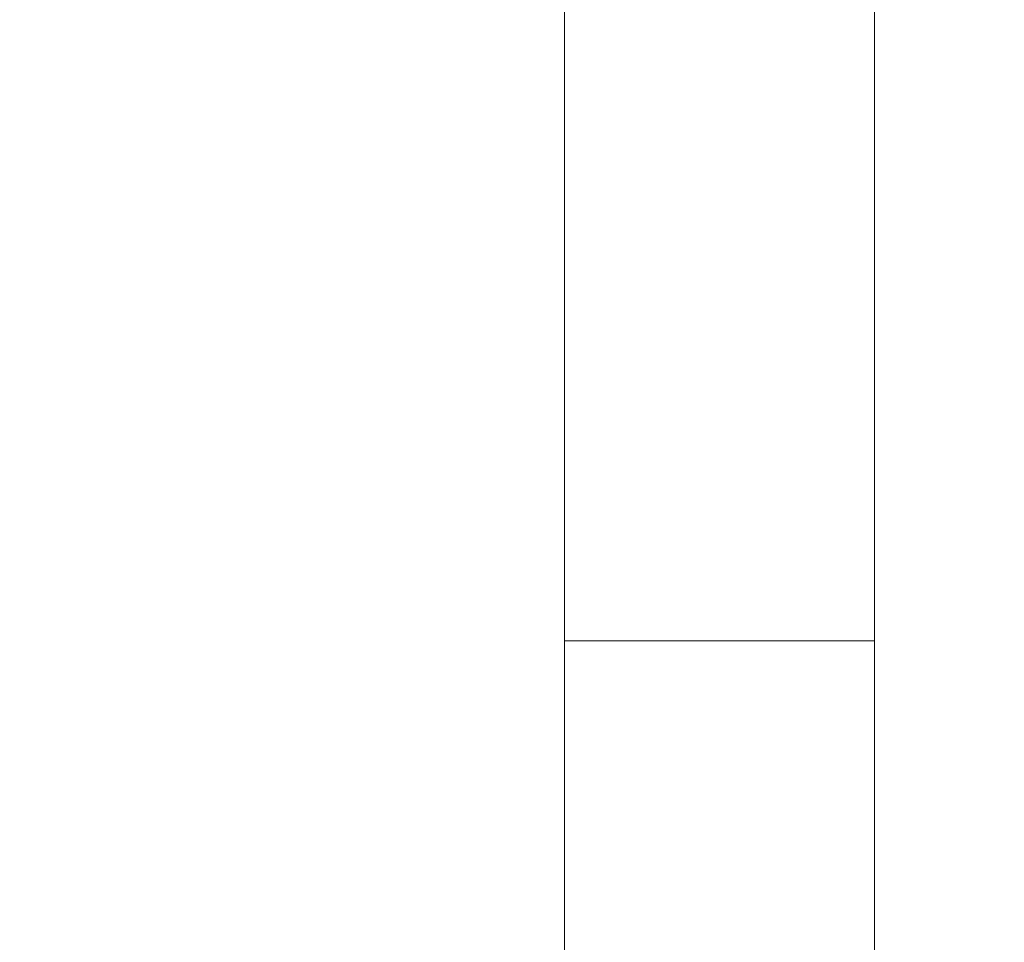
# Model space of a CAD drawing. Header units: millimetres. Extents: x -211 to 218, y -248 to 286.
# Tile 7 of 214: x -210 to -191, y -201 to -184. Entities that reach past the tile are written whole.
import ezdxf

# ---------------------------------------------------------------- set-up
doc = ezdxf.new("R2010")
doc.units = ezdxf.units.MM
doc.header["$LTSCALE"] = 25.4
doc.layers.add('None', color=7, linetype='Continuous', lineweight=9)

msp = doc.modelspace()

# ---------------------------------------------------------------- linework, layer by layer
at = {"layer": 'None', "color": 7, "linetype": 'Continuous', "lineweight": 9}
for points, invisible_edges in [([(-196.516, -210.968, -421.971), (-199.252, -211.579, -421.212), (-104.599, -129.536, -14.044), (-101.914, -128.937, -14.789)], 10), ([(-101.914, -128.937, -14.789), (-101.808, -128.913, -14.818), (-196.46, -210.956, -421.986), (-196.516, -210.968, -421.971)], 10), ([(-193.601, -210.836, -422.675), (-196.46, -210.956, -421.986), (-101.808, -128.913, -14.818)], 10), ([(-193.601, -210.836, -422.675), (-101.808, -128.913, -14.818), (-99.325, -129.179, -17.188)], 11), ([(-99.325, -129.179, -17.188), (-193.582, -210.835, -422.68), (-193.601, -210.836, -422.675)], 9), ([(-193.25, -210.88, -422.748), (-193.582, -210.835, -422.68), (-99.325, -129.179, -17.188)], 10), ([(-190.73, -211.218, -423.266), (-193.25, -210.88, -422.748), (-99.325, -129.179, -17.188)], 10), ([(-104.599, -129.536, -14.044), (-199.252, -211.579, -421.212), (-201.872, -212.685, -420.38), (-107.219, -130.643, -13.212)], 5), ([(-107.455, -130.798, -13.126), (-107.219, -130.643, -13.212), (-201.872, -212.685, -420.38), (-202.075, -212.819, -420.306)], 10), ([(-108.086, -131.213, -12.895), (-107.455, -130.798, -13.126), (-202.075, -212.819, -420.306), (-203.282, -213.612, -419.865)], 10), ([(-203.282, -213.612, -419.865), (-204.241, -214.242, -419.515), (-109.588, -132.2, -12.347), (-108.086, -131.213, -12.895)], 10), ([(-109.878, -132.478, -12.224), (-109.588, -132.2, -12.347), (-204.241, -214.242, -419.515), (-204.508, -214.498, -419.402)], 10), ([(-204.508, -214.498, -419.402), (-206.286, -216.202, -418.645), (-111.633, -134.159, -11.477), (-109.878, -132.478, -12.224)], 10), ([(-111.94, -134.585, -11.32), (-111.633, -134.159, -11.477), (-206.286, -216.202, -418.645), (-206.578, -216.607, -418.496)], 10), ([(-206.578, -216.607, -418.496), (-207.946, -218.505, -417.795), (-113.293, -136.462, -10.627), (-111.94, -134.585, -11.32)], 10), ([(-113.565, -137.034, -10.449), (-113.293, -136.462, -10.627), (-207.946, -218.505, -417.795), (-208.21, -219.061, -417.622)], 10), ([(-113.982, -137.912, -10.175), (-113.565, -137.034, -10.449), (-208.21, -219.061, -417.622)], 10), ([(-208.21, -219.061, -417.622), (-209.17, -221.081, -416.992), (-114.517, -139.039, -9.823), (-113.982, -137.912, -10.175)], 10), ([(-114.704, -139.729, -9.641), (-114.517, -139.039, -9.823), (-209.17, -221.081, -416.992), (-209.195, -221.174, -416.967)], 10), ([(-209.354, -221.761, -416.812), (-209.921, -223.852, -416.259), (-115.268, -141.81, -9.09), (-114.704, -139.729, -9.641)], 10), ([(-209.195, -221.174, -416.967), (-209.354, -221.761, -416.812), (-114.704, -139.729, -9.641)], 10), ([(-115.335, -142.567, -8.922), (-115.268, -141.81, -9.09), (-209.921, -223.852, -416.259), (-209.988, -224.606, -416.091)], 10), ([(-209.988, -224.606, -416.091), (-210.176, -226.734, -415.619), (-115.523, -144.692, -8.45), (-115.335, -142.567, -8.922)], 10), ([(-115.459, -145.449, -8.313), (-115.523, -144.692, -8.45), (-210.176, -226.734, -415.619), (-210.111, -227.495, -415.48)], 10), ([(-210.111, -227.495, -415.48), (-209.927, -229.64, -415.091), (-115.275, -147.597, -7.923), (-115.459, -145.449, -8.313)], 10), ([(-115.094, -148.289, -7.826), (-115.275, -147.597, -7.923), (-209.927, -229.64, -415.091), (-209.743, -230.342, -414.992)], 10), ([(-209.743, -230.342, -414.992), (-209.183, -232.48, -414.692), (-114.53, -150.438, -7.524), (-115.094, -148.289, -7.826)], 10), ([(-114.444, -150.629, -7.505), (-114.53, -150.438, -7.524), (-209.183, -232.48, -414.692)], 10), ([(-114.27, -151.012, -7.468), (-114.444, -150.629, -7.505), (-209.183, -232.48, -414.692), (-208.916, -233.07, -414.635)], 10), ([(-208.916, -233.07, -414.635), (-207.965, -235.169, -414.433), (-113.312, -153.127, -7.265), (-114.27, -151.012, -7.468)], 10), ([(-113.025, -153.553, -7.246), (-113.312, -153.127, -7.265), (-207.965, -235.169, -414.433), (-207.664, -235.616, -414.413)], 10), ([(-207.664, -235.616, -414.413), (-206.31, -237.625, -414.323), (-111.658, -155.583, -7.155), (-113.025, -153.553, -7.246)], 10), ([(-111.396, -155.859, -7.16), (-111.658, -155.583, -7.155), (-206.31, -237.625, -414.323), (-206.027, -237.923, -414.329)], 10), ([(-206.027, -237.923, -414.329), (-204.27, -239.773, -414.364), (-109.617, -157.731, -7.196), (-111.396, -155.859, -7.16)], 10), ([(-109.617, -157.731, -7.196), (-204.27, -239.773, -414.364), (-201.905, -241.549, -414.556), (-107.252, -159.506, -7.388)], 5), ([(-107.144, -159.562, -7.402), (-107.252, -159.506, -7.388), (-201.905, -241.549, -414.556), (-201.757, -241.625, -414.575)], 10), ([(-106.344, -159.974, -7.505), (-107.144, -159.562, -7.402), (-201.757, -241.625, -414.575)], 10), ([(-201.757, -241.625, -414.575), (-199.288, -242.897, -414.893), (-104.635, -160.855, -7.725), (-106.344, -159.974, -7.505)], 10), ([(-104.611, -160.862, -7.729), (-104.635, -160.855, -7.725), (-199.288, -242.897, -414.893)], 10), ([(-101.877, -161.725, -8.191), (-104.611, -160.862, -7.729), (-199.288, -242.897, -414.893)], 10), ([(-199.288, -242.897, -414.893), (-196.498, -243.778, -415.364), (-101.845, -161.735, -8.196), (-101.877, -161.725, -8.191)], 10), ([(-99.325, -162.387, -10.319), (-101.845, -161.735, -8.196), (-196.498, -243.778, -415.364)], 11), ([(-196.498, -243.778, -415.364), (-196.472, -243.781, -415.369), (-99.325, -162.387, -10.319)], 10), ([(-196.472, -243.781, -415.369), (-193.62, -244.164, -415.955), (-99.325, -162.387, -10.319)], 10), ([(-99.325, -164.706, -23.367), (-99.325, -162.387, -10.319), (-193.62, -244.164, -415.955)], 10), ([(-193.62, -244.164, -415.955), (-190.741, -244.043, -416.649), (-99.325, -164.706, -23.367)], 10), ([(-199.637, -182.963, 18.137), (-199.637, -186.644, 23.81), (-199.637, -182.612, 26.425), (-199.637, -173.948, 26.369)], 11), ([(-193.637, -173.948, 26.369), (-193.637, -182.612, 26.425), (-193.637, -186.644, 23.81), (-193.637, -182.963, 18.137)], 14), ([(-199.637, -192.208, 4.657), (-199.637, -179.547, 12.872), (-199.637, -176.108, 7.571), (-199.637, -181.189, 4.275)], 7), ([(-193.637, -181.189, 4.275), (-193.637, -176.108, 7.571), (-193.637, -179.547, 12.872), (-193.637, -192.208, 4.657)], 7), ([(-199.637, -183.643, 13.791), (-199.637, -183.311, 13.899), (-199.637, -179.547, 12.872), (-199.637, -192.208, 4.657)], 14), ([(-193.637, -192.208, 4.657), (-193.637, -179.547, 12.872), (-193.637, -183.311, 13.899), (-193.637, -183.643, 13.791)], 11), ([(-199.637, -192.208, 4.657), (-199.637, -181.189, 4.275), (-193.637, -181.189, 4.275), (-193.637, -192.208, 4.657)], 10), ([(-199.637, -182.612, 26.425), (-199.637, -186.644, 23.81), (-199.637, -187.555, 25.214), (-199.637, -185.657, 26.445)], 7), ([(-199.637, -182.612, 26.425), (-199.637, -185.657, 26.445), (-193.637, -185.657, 26.445), (-193.637, -182.612, 26.425)], 10), ([(-193.637, -185.657, 26.445), (-193.637, -187.555, 25.214), (-193.637, -186.644, 23.81), (-193.637, -182.612, 26.425)], 7), ([(-199.637, -186.644, 23.81), (-199.637, -182.963, 18.137), (-199.637, -183.66, 17.685), (-199.637, -183.847, 17.725)], 11), ([(-199.637, -183.506, 17.652), (-199.637, -183.66, 17.685), (-199.637, -182.963, 18.137)], 10), ([(-193.637, -182.963, 18.137), (-193.637, -183.66, 17.685), (-193.637, -183.506, 17.652)], 9), ([(-193.637, -183.847, 17.725), (-193.637, -183.66, 17.685), (-193.637, -182.963, 18.137), (-193.637, -186.644, 23.81)], 14), ([(-193.637, -183.311, 13.899), (-199.637, -183.311, 13.899), (-199.637, -183.643, 13.791), (-193.637, -183.643, 13.791)], 5), ([(-199.637, -183.66, 17.685), (-199.637, -183.506, 17.652), (-193.637, -183.506, 17.652), (-193.637, -183.66, 17.685)], 10), ([(-199.637, -192.208, 4.657), (-199.637, -183.988, 13.743), (-199.637, -183.643, 13.791)], 9), ([(-193.637, -183.643, 13.791), (-199.637, -183.643, 13.791), (-199.637, -183.988, 13.743), (-193.637, -183.988, 13.743)], 5), ([(-193.637, -183.643, 13.791), (-193.637, -183.988, 13.743), (-193.637, -192.208, 4.657)], 10), ([(-193.637, -183.66, 17.685), (-193.637, -183.847, 17.725), (-199.637, -183.847, 17.725), (-199.637, -183.66, 17.685)], 10), ([(-199.637, -186.644, 23.81), (-199.637, -183.847, 17.725), (-199.637, -184.195, 17.737)], 9), ([(-193.637, -184.195, 17.737), (-199.637, -184.195, 17.737), (-199.637, -183.847, 17.725), (-193.637, -183.847, 17.725)], 5), ([(-199.637, -192.208, 4.657), (-199.637, -184.336, 13.755), (-199.637, -183.988, 13.743)], 9), ([(-193.637, -183.988, 13.743), (-199.637, -183.988, 13.743), (-199.637, -184.336, 13.755), (-193.637, -184.336, 13.755)], 5), ([(-193.637, -184.195, 17.737), (-193.637, -183.847, 17.725), (-193.637, -186.644, 23.81)], 10), ([(-193.637, -183.988, 13.743), (-193.637, -184.336, 13.755), (-193.637, -192.208, 4.657)], 10), ([(-199.637, -184.195, 17.737), (-199.637, -184.541, 17.689), (-199.637, -186.644, 23.81)], 10), ([(-193.637, -184.541, 17.689), (-199.637, -184.541, 17.689), (-199.637, -184.195, 17.737), (-193.637, -184.195, 17.737)], 5), ([(-193.637, -186.644, 23.81), (-193.637, -184.541, 17.689), (-193.637, -184.195, 17.737)], 9), ([(-199.637, -184.677, 13.828), (-199.637, -184.336, 13.755), (-199.637, -192.208, 4.657)], 10), ([(-193.637, -184.336, 13.755), (-199.637, -184.336, 13.755), (-199.637, -184.677, 13.828), (-193.637, -184.677, 13.828)], 5), ([(-193.637, -192.208, 4.657), (-193.637, -184.336, 13.755), (-193.637, -184.677, 13.828)], 9), ([(-199.637, -186.644, 23.81), (-199.637, -184.541, 17.689), (-199.637, -184.872, 17.581)], 9), ([(-193.637, -184.872, 17.581), (-199.637, -184.872, 17.581), (-199.637, -184.541, 17.689), (-193.637, -184.541, 17.689)], 5), ([(-193.637, -184.872, 17.581), (-193.637, -184.541, 17.689), (-193.637, -186.644, 23.81)], 10), ([(-199.637, -192.208, 4.657), (-199.637, -185, 13.958), (-199.637, -184.677, 13.828)], 9), ([(-193.637, -184.677, 13.828), (-199.637, -184.677, 13.828), (-199.637, -185, 13.958), (-193.637, -185, 13.958)], 5), ([(-193.637, -184.677, 13.828), (-193.637, -185, 13.958), (-193.637, -192.208, 4.657)], 10), ([(-199.637, -186.644, 23.81), (-199.637, -184.872, 17.581), (-199.637, -185.18, 17.418)], 9), ([(-193.637, -185.18, 17.418), (-199.637, -185.18, 17.418), (-199.637, -184.872, 17.581), (-193.637, -184.872, 17.581)], 5), ([(-193.637, -185.18, 17.418), (-193.637, -184.872, 17.581), (-193.637, -186.644, 23.81)], 10), ([(-199.637, -185.296, 14.143), (-199.637, -185, 13.958), (-199.637, -192.208, 4.657)], 10), ([(-193.637, -185, 13.958), (-199.637, -185, 13.958), (-199.637, -185.296, 14.143), (-193.637, -185.296, 14.143)], 5), ([(-193.637, -192.208, 4.657), (-193.637, -185, 13.958), (-193.637, -185.296, 14.143)], 9), ([(-199.637, -185.18, 17.418), (-199.637, -185.455, 17.203), (-199.637, -186.644, 23.81)], 10), ([(-193.637, -185.455, 17.203), (-199.637, -185.455, 17.203), (-199.637, -185.18, 17.418), (-193.637, -185.18, 17.418)], 5), ([(-199.637, -185.555, 14.377), (-199.637, -185.296, 14.143), (-199.637, -192.208, 4.657), (-199.637, -196.444, 4.805)], 10), ([(-193.637, -185.296, 14.143), (-199.637, -185.296, 14.143), (-199.637, -185.555, 14.377), (-193.637, -185.555, 14.377)], 5), ([(-193.637, -186.644, 23.81), (-193.637, -185.455, 17.203), (-193.637, -185.18, 17.418)], 9), ([(-193.637, -196.444, 4.805), (-193.637, -192.208, 4.657), (-193.637, -185.296, 14.143), (-193.637, -185.555, 14.377)], 10), ([(-199.637, -185.455, 17.203), (-199.637, -185.688, 16.944), (-199.637, -199.216, 15.653), (-199.637, -186.644, 23.81)], 14), ([(-193.637, -185.688, 16.944), (-199.637, -185.688, 16.944), (-199.637, -185.455, 17.203), (-193.637, -185.455, 17.203)], 5), ([(-193.637, -186.644, 23.81), (-193.637, -199.216, 15.653), (-193.637, -185.688, 16.944), (-193.637, -185.455, 17.203)], 11), ([(-199.637, -196.444, 4.805), (-199.637, -198.538, 8.032), (-199.637, -185.77, 14.651), (-199.637, -185.555, 14.377)], 11), ([(-193.637, -185.555, 14.377), (-199.637, -185.555, 14.377), (-199.637, -185.77, 14.651), (-193.637, -185.77, 14.651)], 5), ([(-199.637, -185.657, 26.445), (-199.637, -187.555, 25.214), (-199.637, -188.365, 26.463)], 3), ([(-199.637, -185.657, 26.445), (-199.637, -188.365, 26.463), (-193.637, -188.365, 26.463), (-193.637, -185.657, 26.445)], 10), ([(-199.637, -199.216, 15.653), (-199.637, -185.688, 16.944), (-199.637, -185.873, 16.649)], 9), ([(-193.637, -185.873, 16.649), (-199.637, -185.873, 16.649), (-199.637, -185.688, 16.944), (-193.637, -185.688, 16.944)], 5), ([(-193.637, -185.555, 14.377), (-193.637, -185.77, 14.651), (-193.637, -198.538, 8.032), (-193.637, -196.444, 4.805)], 14), ([(-193.637, -188.365, 26.463), (-193.637, -187.555, 25.214), (-193.637, -185.657, 26.445)], 3), ([(-193.637, -185.873, 16.649), (-193.637, -185.688, 16.944), (-193.637, -199.216, 15.653)], 10), ([(-199.637, -185.933, 14.959), (-199.637, -185.77, 14.651), (-199.637, -198.538, 8.032)], 10), ([(-193.637, -185.77, 14.651), (-199.637, -185.77, 14.651), (-199.637, -185.933, 14.959), (-193.637, -185.933, 14.959)], 5), ([(-199.637, -199.216, 15.653), (-199.637, -185.873, 16.649), (-199.637, -186.004, 16.326)], 9), ([(-193.637, -186.004, 16.326), (-199.637, -186.004, 16.326), (-199.637, -185.873, 16.649), (-193.637, -185.873, 16.649)], 5), ([(-193.637, -198.538, 8.032), (-193.637, -185.77, 14.651), (-193.637, -185.933, 14.959)], 9), ([(-193.637, -186.004, 16.326), (-193.637, -185.873, 16.649), (-193.637, -199.216, 15.653)], 10), ([(-199.637, -186.041, 15.291), (-199.637, -185.933, 14.959), (-199.637, -198.538, 8.032)], 10), ([(-193.637, -185.933, 14.959), (-199.637, -185.933, 14.959), (-199.637, -186.041, 15.291), (-193.637, -186.041, 15.291)], 5), ([(-199.637, -186.004, 16.326), (-199.637, -186.044, 16.138), (-199.637, -199.233, 15.573), (-199.637, -199.216, 15.653)], 10), ([(-199.637, -186.044, 16.138), (-199.637, -186.004, 16.326), (-193.637, -186.004, 16.326), (-193.637, -186.044, 16.138)], 10), ([(-199.637, -186.089, 15.636), (-199.637, -186.041, 15.291), (-199.637, -198.538, 8.032)], 10), ([(-193.637, -186.041, 15.291), (-199.637, -186.041, 15.291), (-199.637, -186.089, 15.636), (-193.637, -186.089, 15.636)], 5), ([(-199.637, -198.538, 8.032), (-199.637, -186.044, 16.138), (-199.637, -186.077, 15.985)], 9), ([(-199.637, -186.044, 16.138), (-199.637, -198.538, 8.032), (-199.637, -199.782, 14.695), (-199.637, -199.548, 14.954)], 11), ([(-199.637, -199.548, 14.954), (-199.637, -199.364, 15.25), (-199.637, -186.044, 16.138)], 10), ([(-199.637, -199.364, 15.25), (-199.637, -199.233, 15.573), (-199.637, -186.044, 16.138)], 10), ([(-193.637, -186.044, 16.138), (-193.637, -186.077, 15.985), (-199.637, -186.077, 15.985), (-199.637, -186.044, 16.138)], 10), ([(-199.637, -198.538, 8.032), (-199.637, -186.077, 15.985), (-199.637, -186.089, 15.636)], 9), ([(-193.637, -186.089, 15.636), (-199.637, -186.089, 15.636), (-199.637, -186.077, 15.985), (-193.637, -186.077, 15.985)], 5), ([(-193.637, -198.538, 8.032), (-193.637, -185.933, 14.959), (-193.637, -186.041, 15.291)], 9), ([(-193.637, -199.216, 15.653), (-193.637, -199.233, 15.573), (-193.637, -186.044, 16.138), (-193.637, -186.004, 16.326)], 10), ([(-193.637, -198.538, 8.032), (-193.637, -186.041, 15.291), (-193.637, -186.089, 15.636)], 9), ([(-193.637, -186.044, 16.138), (-193.637, -199.364, 15.25), (-193.637, -199.548, 14.954)], 9), ([(-193.637, -199.548, 14.954), (-193.637, -199.782, 14.695), (-193.637, -198.538, 8.032), (-193.637, -186.044, 16.138)], 14), ([(-193.637, -186.044, 16.138), (-193.637, -199.233, 15.573), (-193.637, -199.364, 15.25)], 9), ([(-193.637, -186.077, 15.985), (-193.637, -186.044, 16.138), (-193.637, -198.538, 8.032)], 10), ([(-193.637, -186.089, 15.636), (-193.637, -186.077, 15.985), (-193.637, -198.538, 8.032)], 10), ([(-199.637, -187.555, 25.214), (-199.637, -186.644, 23.81), (-199.637, -199.304, 16.939), (-199.637, -199.467, 17.247)], 11), ([(-199.637, -186.644, 23.81), (-199.637, -199.16, 15.914), (-199.637, -199.148, 16.262)], 9), ([(-199.637, -186.644, 23.81), (-199.637, -199.196, 16.608), (-199.637, -199.304, 16.939)], 9), ([(-199.637, -186.644, 23.81), (-199.637, -199.216, 15.653), (-199.637, -199.16, 15.914)], 9), ([(-199.637, -199.148, 16.262), (-199.637, -199.196, 16.608), (-199.637, -186.644, 23.81)], 10), ([(-193.637, -186.644, 23.81), (-193.637, -199.196, 16.608), (-193.637, -199.148, 16.262)], 9), ([(-193.637, -199.148, 16.262), (-193.637, -199.16, 15.914), (-193.637, -186.644, 23.81)], 10), ([(-193.637, -199.467, 17.247), (-193.637, -199.304, 16.939), (-193.637, -186.644, 23.81), (-193.637, -187.555, 25.214)], 14), ([(-193.637, -199.304, 16.939), (-193.637, -199.196, 16.608), (-193.637, -186.644, 23.81)], 10), ([(-193.637, -199.16, 15.914), (-193.637, -199.216, 15.653), (-193.637, -186.644, 23.81)], 10), ([(-199.637, -188.365, 26.463), (-199.637, -187.555, 25.214), (-199.637, -199.591, 17.405), (-199.637, -199.682, 17.522)], 11), ([(-199.637, -199.467, 17.247), (-199.637, -199.591, 17.405), (-199.637, -187.555, 25.214)], 10), ([(-193.637, -187.555, 25.214), (-193.637, -199.591, 17.405), (-193.637, -199.467, 17.247)], 9), ([(-193.637, -199.682, 17.522), (-193.637, -199.591, 17.405), (-193.637, -187.555, 25.214), (-193.637, -188.365, 26.463)], 14), ([(-199.637, -199.682, 17.522), (-199.637, -199.941, 17.755), (-199.637, -195.598, 26.509), (-199.637, -188.365, 26.463)], 10), ([(-199.637, -188.365, 26.463), (-199.637, -195.598, 26.509), (-193.637, -195.598, 26.509), (-193.637, -188.365, 26.463)], 8), ([(-193.637, -188.365, 26.463), (-193.637, -195.598, 26.509), (-193.637, -199.941, 17.755), (-193.637, -199.682, 17.522)], 10), ([(-199.637, -196.444, 4.805), (-199.637, -192.208, 4.657), (-193.637, -192.208, 4.657), (-193.637, -196.444, 4.805)], 10), ([(-199.637, -208.536, 26.467), (-199.637, -195.598, 26.509), (-199.637, -201.249, 18.156), (-199.637, -201.594, 18.107)], 10), ([(-199.637, -195.598, 26.509), (-199.637, -200.56, 18.071), (-199.637, -200.901, 18.143)], 9), ([(-199.637, -195.598, 26.509), (-199.637, -200.236, 17.94), (-199.637, -200.56, 18.071)], 9), ([(-199.637, -200.901, 18.143), (-199.637, -201.249, 18.156), (-199.637, -195.598, 26.509)], 10), ([(-199.637, -199.941, 17.755), (-199.637, -200.236, 17.94), (-199.637, -195.598, 26.509)], 10), ([(-193.637, -208.536, 26.467), (-193.637, -195.598, 26.509), (-199.637, -195.598, 26.509), (-199.637, -208.536, 26.467)], 8), ([(-193.637, -195.598, 26.509), (-193.637, -201.249, 18.156), (-193.637, -200.901, 18.143)], 9), ([(-193.637, -200.901, 18.143), (-193.637, -200.56, 18.071), (-193.637, -195.598, 26.509)], 10), ([(-193.637, -201.594, 18.107), (-193.637, -201.249, 18.156), (-193.637, -195.598, 26.509), (-193.637, -208.536, 26.467)], 10), ([(-193.637, -195.598, 26.509), (-193.637, -200.236, 17.94), (-193.637, -199.941, 17.755)], 9), ([(-193.637, -200.56, 18.071), (-193.637, -200.236, 17.94), (-193.637, -195.598, 26.509)], 10), ([(-199.637, -203.154, 5.038), (-199.637, -198.538, 8.032), (-199.637, -196.444, 4.805)], 3), ([(-199.637, -203.154, 5.038), (-199.637, -196.444, 4.805), (-193.637, -196.444, 4.805), (-193.637, -203.154, 5.038)], 10), ([(-193.637, -196.444, 4.805), (-193.637, -198.538, 8.032), (-193.637, -203.154, 5.038)], 3), ([(-199.637, -202.219, 13.705), (-199.637, -198.538, 8.032), (-199.637, -203.154, 5.038), (-199.637, -212.133, 5.35)], 11), ([(-199.637, -198.538, 8.032), (-199.637, -200.365, 14.317), (-199.637, -200.057, 14.481)], 9), ([(-199.637, -200.057, 14.481), (-199.637, -199.782, 14.695), (-199.637, -198.538, 8.032)], 10), ([(-199.637, -198.538, 8.032), (-199.637, -201.041, 14.161), (-199.637, -200.696, 14.21)], 9), ([(-199.637, -198.538, 8.032), (-199.637, -202.219, 13.705), (-199.637, -201.47, 14.191), (-199.637, -201.39, 14.174)], 11), ([(-199.637, -201.39, 14.174), (-199.637, -201.041, 14.161), (-199.637, -198.538, 8.032)], 10), ([(-199.637, -200.696, 14.21), (-199.637, -200.365, 14.317), (-199.637, -198.538, 8.032)], 10), ([(-193.637, -198.538, 8.032), (-193.637, -199.782, 14.695), (-193.637, -200.057, 14.481)], 9), ([(-193.637, -198.538, 8.032), (-193.637, -201.041, 14.161), (-193.637, -201.39, 14.174)], 9), ([(-193.637, -198.538, 8.032), (-193.637, -200.365, 14.317), (-193.637, -200.696, 14.21)], 9), ([(-193.637, -200.696, 14.21), (-193.637, -201.041, 14.161), (-193.637, -198.538, 8.032)], 10), ([(-193.637, -200.057, 14.481), (-193.637, -200.365, 14.317), (-193.637, -198.538, 8.032)], 10), ([(-193.637, -201.39, 14.174), (-193.637, -201.47, 14.191), (-193.637, -202.219, 13.705), (-193.637, -198.538, 8.032)], 14), ([(-193.637, -212.133, 5.35), (-193.637, -203.154, 5.038), (-193.637, -198.538, 8.032), (-193.637, -202.219, 13.705)], 14), ([(-193.637, -199.148, 16.262), (-199.637, -199.148, 16.262), (-199.637, -199.16, 15.914), (-193.637, -199.16, 15.914)], 5), ([(-193.637, -199.196, 16.608), (-199.637, -199.196, 16.608), (-199.637, -199.148, 16.262), (-193.637, -199.148, 16.262)], 5), ([(-193.637, -199.216, 15.653), (-193.637, -199.16, 15.914), (-199.637, -199.16, 15.914), (-199.637, -199.216, 15.653)], 10), ([(-193.637, -199.304, 16.939), (-199.637, -199.304, 16.939), (-199.637, -199.196, 16.608), (-193.637, -199.196, 16.608)], 5), ([(-199.637, -199.216, 15.653), (-199.637, -199.233, 15.573), (-193.637, -199.233, 15.573), (-193.637, -199.216, 15.653)], 10), ([(-193.637, -199.233, 15.573), (-199.637, -199.233, 15.573), (-199.637, -199.364, 15.25), (-193.637, -199.364, 15.25)], 5), ([(-193.637, -199.467, 17.247), (-199.637, -199.467, 17.247), (-199.637, -199.304, 16.939), (-193.637, -199.304, 16.939)], 5), ([(-193.637, -199.364, 15.25), (-199.637, -199.364, 15.25), (-199.637, -199.548, 14.954), (-193.637, -199.548, 14.954)], 5), ([(-199.637, -199.591, 17.405), (-199.637, -199.467, 17.247), (-193.637, -199.467, 17.247), (-193.637, -199.591, 17.405)], 10), ([(-193.637, -199.548, 14.954), (-199.637, -199.548, 14.954), (-199.637, -199.782, 14.695), (-193.637, -199.782, 14.695)], 5), ([(-193.637, -199.591, 17.405), (-193.637, -199.682, 17.522), (-199.637, -199.682, 17.522), (-199.637, -199.591, 17.405)], 10), ([(-193.637, -199.941, 17.755), (-199.637, -199.941, 17.755), (-199.637, -199.682, 17.522), (-193.637, -199.682, 17.522)], 5), ([(-193.637, -199.782, 14.695), (-199.637, -199.782, 14.695), (-199.637, -200.057, 14.481), (-193.637, -200.057, 14.481)], 5), ([(-193.637, -200.236, 17.94), (-199.637, -200.236, 17.94), (-199.637, -199.941, 17.755), (-193.637, -199.941, 17.755)], 5), ([(-193.637, -200.057, 14.481), (-199.637, -200.057, 14.481), (-199.637, -200.365, 14.317), (-193.637, -200.365, 14.317)], 5), ([(-193.637, -200.56, 18.071), (-199.637, -200.56, 18.071), (-199.637, -200.236, 17.94), (-193.637, -200.236, 17.94)], 5), ([(-193.637, -200.365, 14.317), (-199.637, -200.365, 14.317), (-199.637, -200.696, 14.21), (-193.637, -200.696, 14.21)], 5), ([(-193.637, -200.901, 18.143), (-199.637, -200.901, 18.143), (-199.637, -200.56, 18.071), (-193.637, -200.56, 18.071)], 5), ([(-193.637, -200.696, 14.21), (-199.637, -200.696, 14.21), (-199.637, -201.041, 14.161), (-193.637, -201.041, 14.161)], 5), ([(-193.637, -201.249, 18.156), (-199.637, -201.249, 18.156), (-199.637, -200.901, 18.143), (-193.637, -200.901, 18.143)], 5), ([(-193.637, -201.041, 14.161), (-199.637, -201.041, 14.161), (-199.637, -201.39, 14.174), (-193.637, -201.39, 14.174)], 5), ([(-193.637, -201.594, 18.107), (-199.637, -201.594, 18.107), (-199.637, -201.249, 18.156), (-193.637, -201.249, 18.156)], 5), ([(-193.637, -201.47, 14.191), (-193.637, -201.39, 14.174), (-199.637, -201.39, 14.174), (-199.637, -201.47, 14.191)], 10)]:
    msp.add_3dface(points, dxfattribs=dict(at, invisible_edges=invisible_edges))

doc.saveas('drawing.dxf')
